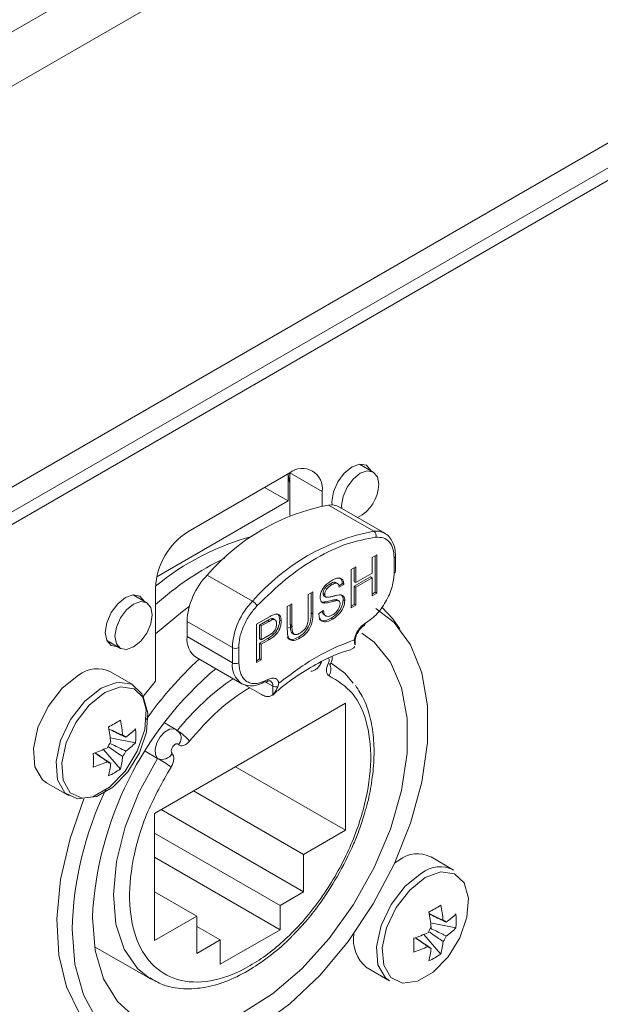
# Model space of a CAD drawing. Header units: millimetres. Extents: x 0 to 1118, y 0 to 864.
# Tile 220 of 256: x 932.66 to 939.01, y 361.01 to 371.76. Entities that reach past the tile are written whole.
import ezdxf

# ---------------------------------------------------------------- set-up
doc = ezdxf.new("R2010")
doc.units = ezdxf.units.MM

msp = doc.modelspace()

# ---------------------------------------------------------------- linework, layer by layer
at = {"color": 7, "linetype": 'Continuous', "lineweight": 15}
for p, q in [((884.531, 343.895), (1016.53, 420.097)), ((901.967, 348.716), (953.596, 378.52)), ((949.642, 376.1), (901.967, 348.578)), ((936.527, 366.822), (936.377, 366.908)), ((935.614, 366.812), (934.501, 366.169)), ((935.597, 366.792), (935.597, 366.506)), ((935.614, 366.346), (935.614, 366.812)), ((935.597, 366.506), (935.34, 366.654)), ((935.968, 366.451), (935.968, 366.608)), ((935.597, 366.506), (934.161, 365.677)), ((936.651, 366.153), (936.156, 366.439)), ((936.514, 365.887), (936.565, 365.917)), ((936.565, 365.917), (936.565, 365.497)), ((936.514, 365.715), (936.514, 365.887)), ((936.547, 365.907), (936.547, 365.508)), ((936.769, 365.737), (936.769, 365.904)), ((936.285, 365.756), (936.337, 365.785)), ((936.285, 365.336), (936.285, 365.756)), ((936.319, 365.775), (936.319, 365.623)), ((936.337, 365.785), (936.337, 365.613)), ((936.337, 365.613), (936.514, 365.715)), ((936.056, 365.6), (936.074, 365.59)), ((936.138, 365.602), (936.116, 365.615)), ((936.189, 365.602), (936.15, 365.579)), ((936.206, 365.592), (936.155, 365.562)), ((936.189, 365.602), (936.206, 365.592)), ((936.496, 365.677), (936.319, 365.575)), ((936.319, 365.623), (936.337, 365.613)), ((936.514, 365.667), (936.337, 365.565)), ((936.496, 365.677), (936.514, 365.667)), ((936.514, 365.468), (936.514, 365.667)), ((934.052, 365.393), (933.903, 365.48)), ((934.147, 365.557), (934.147, 364.537)), ((935.815, 365.484), (935.866, 365.514)), ((935.815, 365.246), (935.815, 365.484)), ((935.849, 365.503), (935.849, 365.283)), ((935.866, 365.514), (935.866, 365.272)), ((935.979, 365.493), (935.997, 365.483)), ((936.319, 365.575), (936.319, 365.376)), ((936.319, 365.575), (936.337, 365.565)), ((936.337, 365.565), (936.337, 365.366)), ((936.547, 365.508), (936.514, 365.488)), ((936.565, 365.497), (936.514, 365.468)), ((936.547, 365.508), (936.565, 365.497)), ((935.587, 365.352), (935.638, 365.382)), ((935.638, 365.382), (935.638, 365.143)), ((935.981, 365.4), (935.999, 365.39)), ((935.992, 365.464), (936.01, 365.454)), ((936.108, 365.427), (936.126, 365.417)), ((936.153, 365.412), (936.131, 365.425)), ((936.198, 365.425), (936.216, 365.415)), ((936.319, 365.376), (936.285, 365.357)), ((936.319, 365.376), (936.337, 365.366)), ((935.587, 365.111), (935.587, 365.352)), ((935.62, 365.372), (935.62, 365.154)), ((935.932, 365.277), (935.983, 365.307)), ((936.337, 365.366), (936.285, 365.336)), ((934.492, 365.19), (934.492, 365.023)), ((935.252, 365.159), (935.385, 365.236)), ((935.252, 364.739), (935.252, 365.159)), ((935.372, 365.2), (935.285, 365.15)), ((935.39, 365.19), (935.303, 365.14)), ((935.414, 365.221), (935.431, 365.21)), ((935.455, 365.207), (935.433, 365.22)), ((935.504, 365.204), (935.522, 365.194)), ((935.987, 365.262), (936.01, 365.249)), ((936.066, 365.224), (936.084, 365.214)), ((935.285, 365.15), (935.285, 365)), ((935.285, 365.15), (935.303, 365.14)), ((935.303, 365.14), (935.303, 364.989)), ((935.649, 365.135), (935.595, 365.12)), ((935.642, 365.061), (935.664, 365.048)), ((933.615, 364.982), (933.765, 364.895)), ((935.374, 365.003), (935.285, 364.951)), ((935.285, 365), (935.303, 364.989)), ((935.285, 364.951), (935.285, 364.779)), ((935.285, 364.951), (935.303, 364.941)), ((935.303, 364.989), (935.39, 365.04)), ((935.392, 364.992), (935.303, 364.941)), ((935.71, 365.019), (935.727, 365.009)), ((936.323, 364.96), (936.316, 364.987)), ((936.324, 364.935), (936.323, 364.96)), ((936.327, 364.935), (936.327, 364.972)), ((935.303, 364.941), (935.303, 364.769)), ((936.263, 364.874), (936.281, 364.878)), ((936.313, 364.899), (936.28, 364.884)), ((936.313, 364.899), (936.325, 364.917)), ((934.595, 364.794), (935.09, 364.508)), ((935.285, 364.779), (935.252, 364.76)), ((935.303, 364.769), (935.252, 364.739)), ((935.285, 364.779), (935.303, 364.769)), ((936.087, 364.721), (936.062, 364.736)), ((933.904, 364.495), (933.657, 364.637)), ((934.147, 364.537), (934.012, 364.37)), ((935.496, 364.514), (935.485, 364.476)), ((935.128, 364.492), (935.305, 364.39)), ((936.224, 364.296), (934.138, 363.092)), ((936.224, 362.908), (936.224, 364.296)), ((934.369, 364.01), (934.246, 364.081)), ((934.408, 363.976), (934.369, 364.008)), ((933.929, 363.863), (933.653, 363.916)), ((933.764, 363.576), (933.579, 363.789)), ((934.171, 363.692), (934.034, 363.771)), ((936.224, 362.908), (935.022, 363.602)), ((932.957, 363.425), (933.204, 363.282)), ((934.562, 363.337), (935.765, 362.643)), ((934.209, 363.133), (935.765, 362.234)), ((934.138, 363.092), (934.138, 361.704)), ((935.765, 362.643), (936.224, 362.908)), ((934.138, 362.877), (935.508, 362.086)), ((935.508, 361.821), (934.138, 362.612)), ((935.765, 362.234), (935.765, 362.643)), ((936.808, 362.581), (936.761, 362.552)), ((937.404, 362.473), (937.158, 362.616)), ((934.138, 362.234), (934.598, 361.969)), ((935.508, 362.086), (935.765, 362.234)), ((935.508, 361.821), (935.508, 362.086)), ((934.138, 361.704), (934.598, 361.969)), ((934.598, 361.969), (934.598, 361.561)), ((934.598, 361.857), (934.854, 361.709)), ((937.43, 361.842), (937.153, 361.895)), ((934.854, 361.443), (935.508, 361.821)), ((937.264, 361.555), (937.08, 361.768)), ((933.482, 361.635), (934.099, 361.279)), ((934.598, 361.561), (934.854, 361.709)), ((934.854, 361.709), (934.854, 361.443)), ((936.458, 361.404), (936.705, 361.261))]:
    msp.add_line(p, q, dxfattribs=at)
at = {"color": 9, "linetype": 'Continuous', "lineweight": 0}
for p, q in [((883.983, 342.983), (1016.79, 419.651)), ((901.966, 348.985), (953.761, 378.886)), ((935.588, 366.797), (935.597, 366.792)), ((935.968, 366.608), (935.614, 366.812)), ((936.534, 366.175), (936.039, 366.461)), ((936.755, 365.717), (936.755, 365.884)), ((935.208, 365.41), (934.713, 365.696)), ((935.849, 365.283), (935.866, 365.272)), ((934.492, 365.19), (934.987, 364.904)), ((935.372, 365.2), (935.39, 365.19)), ((935.62, 365.154), (935.638, 365.143)), ((934.987, 364.737), (934.492, 365.023)), ((935.374, 365.003), (935.392, 364.992)), ((934.987, 364.737), (934.987, 364.904)), ((935.058, 364.904), (935.058, 364.737)), ((935.429, 364.482), (935.34, 364.533)), ((935.429, 364.389), (935.429, 364.482))]:
    msp.add_line(p, q, dxfattribs=at)
at = {"color": 7, "linetype": 'Continuous', "lineweight": 15, "flags": 128}
for points in [[(936.5, 366.838), (936.499, 366.84), (936.451, 366.895), (936.38, 366.909), (936.295, 366.879), (936.21, 366.811), (936.139, 366.714), (936.091, 366.604), (936.074, 366.497), (936.076, 366.462)], [(935.614, 366.707), (935.612, 366.712), (935.597, 366.792)], [(936.182, 366.424), (936.18, 366.456), (936.196, 366.554), (936.24, 366.656), (936.306, 366.745), (936.383, 366.808), (936.461, 366.835), (936.527, 366.822), (936.571, 366.771), (936.587, 366.69), (936.587, 366.69)], [(934.025, 365.409), (934.024, 365.411), (933.976, 365.466), (933.905, 365.48), (933.82, 365.451)], [(933.82, 365.451), (933.736, 365.382), (933.664, 365.286), (933.616, 365.175), (933.599, 365.068), (933.616, 364.98), (933.664, 364.925), (933.736, 364.911), (933.738, 364.911)], [(934.112, 365.262), (934.096, 365.163), (934.052, 365.061), (933.986, 364.972), (933.908, 364.91), (933.831, 364.883), (933.765, 364.895), (933.721, 364.946), (933.705, 365.027), (933.721, 365.126), (933.765, 365.227), (933.831, 365.316), (933.908, 365.379), (933.986, 365.406), (934.052, 365.393), (934.096, 365.343), (934.112, 365.262)], [(936.556, 365.331), (936.754, 365.177), (936.933, 364.935), (937.056, 364.628), (937.118, 364.268), (937.118, 363.866), (937.056, 363.434), (936.933, 362.986), (936.754, 362.537), (936.525, 362.102), (936.253, 361.693), (935.946, 361.325), (935.614, 361.01), (935.269, 360.756), (934.92, 360.573), (934.58, 360.466), (934.26, 360.44), (933.969, 360.493), (933.717, 360.626), (933.512, 360.834), (933.361, 361.109), (933.268, 361.443), (933.237, 361.826), (933.237, 361.826)], [(934.516, 365.351), (934.443, 365.299), (934.147, 365.054)], [(936.815, 365.11), (936.74, 365.216), (936.622, 365.341)], [(933.458, 361.954), (933.489, 361.595), (933.581, 361.285), (933.731, 361.036), (933.934, 360.855), (934.182, 360.751), (934.465, 360.725), (934.775, 360.78), (935.099, 360.914), (935.427, 361.12), (935.745, 361.394), (936.043, 361.723), (936.31, 362.096), (936.536, 362.501), (936.713, 362.921), (936.835, 363.343), (936.897, 363.75), (936.897, 364.129), (936.835, 364.464), (936.713, 364.745), (936.536, 364.961), (936.4, 365.06)], [(936.065, 364.733), (936.217, 364.623), (936.308, 364.516)], [(933.307, 364.603), (933.129, 364.461), (932.974, 364.261), (932.864, 364.03), (932.815, 363.799), (932.831, 363.6), (932.912, 363.459), (932.957, 363.425)], [(933.554, 364.46), (933.376, 364.318), (933.221, 364.118), (933.111, 363.887), (933.061, 363.657), (933.078, 363.457), (933.159, 363.316), (933.294, 363.252), (933.463, 363.274), (933.645, 363.379), (933.815, 363.553), (933.949, 363.772), (934.03, 364.007), (934.047, 364.226), (933.997, 364.399), (933.888, 364.503), (933.733, 364.525), (933.554, 364.46)], [(933.366, 363.251), (933.214, 362.817), (933.111, 362.368), (933.07, 361.939), (933.091, 361.544), (933.174, 361.196), (933.316, 360.905), (933.514, 360.681), (933.76, 360.531), (934.047, 360.459), (934.127, 360.454)], [(937.054, 362.439), (936.876, 362.297), (936.721, 362.097), (936.611, 361.866), (936.562, 361.635), (936.578, 361.436), (936.659, 361.295), (936.705, 361.261)]]:
    msp.add_lwpolyline(points, dxfattribs=at)
at = {"color": 9, "linetype": 'Continuous', "lineweight": 0, "flags": 128}
for points in [[(936.034, 364.729), (936.046, 364.726), (936.054, 364.724), (936.058, 364.725), (936.058, 364.725)], [(933.595, 364.411), (933.424, 364.276), (933.276, 364.085), (933.171, 363.864), (933.124, 363.644), (933.14, 363.453), (933.217, 363.318), (933.346, 363.257), (933.508, 363.278), (933.682, 363.379), (933.844, 363.545), (933.972, 363.754), (934.049, 363.978), (934.065, 364.187), (934.018, 364.353), (933.913, 364.453), (933.765, 364.473), (933.595, 364.411)], [(934.171, 363.692), (934.147, 363.733), (934.144, 363.793), (934.161, 363.861), (934.198, 363.927), (934.246, 363.98), (934.3, 364.012), (934.349, 364.017), (934.369, 364.009)], [(934.328, 363.745), (934.321, 363.758), (934.319, 363.778), (934.325, 363.801), (934.337, 363.823), (934.354, 363.841), (934.371, 363.851), (934.388, 363.853), (934.4, 363.845)], [(934.086, 361.286), (933.95, 361.395), (933.804, 361.608), (933.715, 361.883), (933.688, 362.207), (933.722, 362.566), (933.817, 362.945), (933.969, 363.326), (934.171, 363.692)], [(937.095, 362.39), (936.924, 362.254), (936.776, 362.064), (936.672, 361.843), (936.624, 361.623), (936.64, 361.432), (936.718, 361.297), (936.846, 361.236), (937.008, 361.257), (937.182, 361.357), (937.344, 361.523), (937.472, 361.733), (937.55, 361.957), (937.566, 362.166), (937.518, 362.332), (937.413, 362.431), (937.266, 362.452), (937.095, 362.39)]]:
    msp.add_lwpolyline(points, dxfattribs=at)
at = {"color": 7, "linetype": 'Continuous', "lineweight": 15}
for centre, radius, start, end in [((935.752, 366.643), 0.218, 350.786, 129.2033), ((936.17, 366.697), 0.416, 296.3026, 359.0498), ((936.468, 364.186), 2.315, 100.6887, 139.306), ((936.064, 366.274), 0.189, 60.936, 97.8448), ((934.915, 365.522), 0.768, 122.6055, 177.3945), ((935.933, 363.411), 2.804, 105.0759, 129.5515), ((936.362, 362.896), 3.322, 116.0101, 131.7993), ((935.271, 365.151), 0.78, 135.6802, 177.1412), ((936.744, 365.74), 0.0251, 294.3747, 354.3052), ((936.411, 365.163), 0.0252, 305.7787, 5.6134), ((934.73, 364.993), 0.24, 172.7442, 235.9436), ((937.482, 361.7), 4.201, 132.8807, 144.8528), ((933.51, 364.343), 0.329, 63.3914, 127.919), ((937.277, 361.756), 3.824, 130.2007, 177.0331), ((935.923, 364.663), 0.14, 331.3054, 19.576), ((935.194, 364.737), 0.251, 245.6929, 305.6176), ((935.355, 364.553), 0.0252, 234.384, 294.2896), ((932.414, 366.298), 2.571, 298.314, 301.6806), ((932.282, 363.8), 1.514, 5.4341, 11.7851), ((932.151, 363.725), 1.514, 5.4341, 11.7851), ((933.318, 364.626), 0.865, 305.7806, 315.009), ((933.07, 363.939), 0.862, 354.975, 5.025), ((934.144, 363.577), 0.483, 39.0348, 59.9007), ((933.89, 363.695), 0.29, 143.1806, 156.8194), ((933.779, 363.887), 0.0576, 39.8198, 80.1694), ((932.994, 365.186), 1.514, 288.2126, 294.5632), ((933.557, 363.887), 0.29, 323.1806, 336.8194), ((933.318, 364.475), 0.865, 305.7806, 315.009), ((930.898, 363.672), 2.571, 358.3164, 1.6836), ((932.994, 365.035), 1.514, 288.2126, 294.5632), ((933.668, 363.695), 0.0576, 219.8198, 260.1694), ((932.928, 363.8), 0.865, 344.9889, 354.2168), ((934.221, 363.806), 0.124, 246.4001, 330.2717), ((932.798, 363.725), 0.865, 344.9889, 354.2168), ((933.269, 364.282), 0.862, 294.972, 305.0226), ((937.027, 361.72), 3.792, 154.5993, 178.3979), ((937.01, 362.321), 0.329, 63.3914, 127.919), ((937.257, 362.179), 0.329, 63.3914, 127.919), ((935.914, 364.276), 2.571, 298.314, 301.6806), ((935.782, 361.779), 1.514, 5.4341, 11.7851), ((935.651, 361.704), 1.514, 5.4341, 11.7851), ((936.818, 362.604), 0.865, 305.7806, 315.009), ((936.571, 361.917), 0.862, 354.975, 5.025), ((937.391, 361.673), 0.29, 143.1806, 156.8194), ((937.279, 361.866), 0.0576, 39.8198, 80.1694), ((936.818, 362.453), 0.865, 305.7806, 315.009), ((936.705, 361.713), 0.396, 170.3564, 231.3111), ((936.494, 363.165), 1.514, 288.2126, 294.5632), ((934.398, 361.651), 2.571, 358.3164, 1.6836), ((937.057, 361.866), 0.29, 323.1806, 336.8194), ((936.494, 363.014), 1.514, 288.2126, 294.5632), ((937.168, 361.673), 0.0576, 219.8198, 260.1694), ((936.298, 361.704), 0.865, 344.9889, 354.2168), ((936.429, 361.779), 0.865, 344.9889, 354.2168), ((936.769, 362.261), 0.862, 294.972, 305.0226)]:
    msp.add_arc(centre, radius, start, end, dxfattribs=at)
at = {"color": 9, "linetype": 'Continuous', "lineweight": 0}
for centre, radius, start, end in [((936.963, 363.9), 2.315, 100.6887, 139.306), ((936.559, 365.988), 0.189, 60.936, 97.8448), ((936.5, 366.127), 0.0589, 342.3981, 54.6696), ((936.744, 365.906), 0.0252, 294.3885, 354.1474), ((935.766, 364.865), 0.78, 135.6802, 177.1412), ((935.142, 365.298), 0.13, 28.1427, 59.5587), ((936.308, 364.972), 0.0192, 320.12, 358.752), ((935.022, 364.972), 0.0769, 242.6097, 297.3903), ((935.232, 364.71), 0.246, 173.7012, 234.9867), ((935.022, 364.805), 0.0769, 242.6097, 297.3903), ((935.981, 364.762), 0.0629, 328.2013, 23.6064), ((936.479, 362.36), 2.656, 123.8345, 142.0079), ((935.352, 364.55), 0.024, 304.0385, 7.2576), ((935.366, 364.488), 0.0633, 354.497, 52.9664), ((935.464, 364.552), 0.0781, 242.8874, 285.1251), ((934.324, 363.916), 0.103, 317.2589, 35.8986), ((933.303, 362.188), 1.737, 54.2606, 60.0127)]:
    msp.add_arc(centre, radius, start, end, dxfattribs=at)
at = {"color": 7, "linetype": 'Continuous', "lineweight": 15}
for points, knots in [([(936.7, 366.113), (936.7, 366.113), (936.686, 366.134), (936.666, 366.145), (936.647, 366.156)], [0, 0, 0, 0, 0.03784, 1, 1, 1, 1]), ([(936.769, 365.904), (936.768, 365.932), (936.764, 365.988), (936.741, 366.059), (936.714, 366.095), (936.7, 366.113)], [0, 0, 0, 0, 0.334504, 0.672705, 1, 1, 1, 1]), ([(936.436, 365.166), (936.476, 365.194), (936.538, 365.237), (936.612, 365.326), (936.663, 365.402), (936.704, 365.485), (936.744, 365.593), (936.75, 365.668), (936.755, 365.717)], [0, 0, 0, 0, 0.239443, 0.369626, 0.5, 0.630183, 0.760557, 1, 1, 1, 1]), ([(935.945, 365.45), (935.947, 365.463), (935.949, 365.491), (935.967, 365.535), (936.007, 365.593), (936.045, 365.619), (936.072, 365.637)], [0, 0, 0, 0, 0.187029, 0.374124, 0.56114, 1, 1, 1, 1]), ([(936.056, 365.6), (936.046, 365.594), (936.026, 365.582), (936, 365.555), (935.982, 365.522), (935.98, 365.503), (935.979, 365.493)], [0, 0, 0, 0, 0.28129, 0.56082, 0.78068, 1, 1, 1, 1]), ([(936.074, 365.59), (936.064, 365.584), (936.044, 365.572), (936.018, 365.545), (936, 365.512), (935.998, 365.493), (935.997, 365.483)], [0, 0, 0, 0, 0.28129, 0.56082, 0.78068, 1, 1, 1, 1]), ([(936.116, 365.61), (936.113, 365.613), (936.098, 365.624), (936.074, 365.611), (936.056, 365.6)], [0, 0, 0, 0, 0.228726, 1, 1, 1, 1]), ([(936.072, 365.637), (936.09, 365.647), (936.125, 365.665), (936.172, 365.665), (936.2, 365.637), (936.204, 365.607), (936.206, 365.592)], [0, 0, 0, 0, 0.2807972, 0.5601508, 0.7798767, 1, 1, 1, 1]), ([(936.155, 365.562), (936.153, 365.573), (936.149, 365.596), (936.12, 365.614), (936.091, 365.599), (936.074, 365.59)], [0, 0, 0, 0, 0.281097, 0.560287, 1, 1, 1, 1]), ([(936.158, 365.666), (936.166, 365.66), (936.184, 365.647), (936.187, 365.617), (936.189, 365.602)], [0, 0, 0, 0, 0.4688785, 1, 1, 1, 1]), ([(935.979, 365.493), (935.98, 365.486), (935.981, 365.473), (935.989, 365.467), (935.992, 365.464)], [0, 0, 0, 0, 0.559617, 1, 1, 1, 1]), ([(935.997, 365.483), (935.997, 365.476), (935.998, 365.462), (936.006, 365.456), (936.01, 365.454)], [0, 0, 0, 0, 0.559617, 1, 1, 1, 1]), ([(936.01, 365.454), (936.025, 365.454), (936.05, 365.454), (936.089, 365.466), (936.121, 365.475), (936.142, 365.478), (936.153, 365.48)], [0, 0, 0, 0, 0.338408, 0.558974, 0.779535, 1, 1, 1, 1]), ([(936.153, 365.48), (936.162, 365.48), (936.181, 365.48), (936.202, 365.466), (936.214, 365.443), (936.215, 365.424), (936.216, 365.415)], [0, 0, 0, 0, 0.280371, 0.559909, 0.779859, 1, 1, 1, 1]), ([(936.172, 365.481), (936.176, 365.479), (936.187, 365.473), (936.196, 365.453), (936.197, 365.434), (936.198, 365.425)], [0, 0, 0, 0, 0.269296, 0.634489, 1, 1, 1, 1]), ([(935.999, 365.39), (935.991, 365.391), (935.975, 365.392), (935.951, 365.408), (935.948, 365.434), (935.945, 365.45)], [0, 0, 0, 0, 0.281445, 0.562273, 1, 1, 1, 1]), ([(935.981, 365.4), (935.973, 365.4), (935.962, 365.4), (935.954, 365.407), (935.952, 365.408)], [0, 0, 0, 0, 0.7679913, 1, 1, 1, 1]), ([(936.108, 365.427), (936.094, 365.424), (936.07, 365.419), (936.036, 365.409), (936.008, 365.403), (935.99, 365.401), (935.981, 365.4)], [0, 0, 0, 0, 0.339939, 0.560025, 0.780082, 1, 1, 1, 1]), ([(936.126, 365.417), (936.111, 365.414), (936.088, 365.409), (936.054, 365.399), (936.026, 365.392), (936.008, 365.391), (935.999, 365.39)], [0, 0, 0, 0, 0.339939, 0.560025, 0.780082, 1, 1, 1, 1]), ([(936.198, 365.425), (936.195, 365.403), (936.189, 365.359), (936.14, 365.277), (936.094, 365.244), (936.066, 365.224)], [0, 0, 0, 0, 0.279942, 0.56008, 1, 1, 1, 1]), ([(936.081, 365.261), (936.092, 365.268), (936.114, 365.283), (936.142, 365.314), (936.161, 365.351), (936.163, 365.372), (936.164, 365.382)], [0, 0, 0, 0, 0.280917, 0.560813, 0.780502, 1, 1, 1, 1]), ([(936.216, 365.415), (936.213, 365.393), (936.207, 365.349), (936.158, 365.267), (936.112, 365.234), (936.084, 365.214)], [0, 0, 0, 0, 0.279942, 0.56008, 1, 1, 1, 1]), ([(936.133, 365.423), (936.133, 365.423), (936.128, 365.43), (936.118, 365.428), (936.108, 365.427)], [0, 0, 0, 0, 0.024329, 1, 1, 1, 1]), ([(936.164, 365.382), (936.164, 365.389), (936.163, 365.403), (936.149, 365.417), (936.135, 365.417), (936.126, 365.417)], [0, 0, 0, 0, 0.280089, 0.55997, 1, 1, 1, 1]), ([(935.439, 365.263), (935.452, 365.267), (935.478, 365.275), (935.505, 365.258), (935.519, 365.229), (935.521, 365.206), (935.522, 365.194)], [0, 0, 0, 0, 0.280013, 0.55891, 0.779396, 1, 1, 1, 1]), ([(935.473, 365.272), (935.478, 365.27), (935.491, 365.264), (935.502, 365.239), (935.503, 365.216), (935.504, 365.204)], [0, 0, 0, 0, 0.237556, 0.618675, 1, 1, 1, 1]), ([(935.849, 365.283), (935.848, 365.256), (935.847, 365.203), (935.817, 365.117), (935.763, 365.053), (935.728, 365.03), (935.71, 365.019)], [0, 0, 0, 0, 0.281627, 0.559158, 0.778983, 1, 1, 1, 1]), ([(935.866, 365.272), (935.866, 365.246), (935.865, 365.193), (935.835, 365.107), (935.781, 365.043), (935.745, 365.02), (935.727, 365.009)], [0, 0, 0, 0, 0.281627, 0.559158, 0.778983, 1, 1, 1, 1]), ([(936.084, 365.214), (936.062, 365.203), (936.02, 365.181), (935.967, 365.186), (935.937, 365.223), (935.933, 365.259), (935.932, 365.277)], [0, 0, 0, 0, 0.280814, 0.559563, 0.77962, 1, 1, 1, 1]), ([(935.969, 365.299), (935.971, 365.29), (935.973, 365.273), (935.985, 365.267), (935.992, 365.264)], [0, 0, 0, 0, 0.475691, 1, 1, 1, 1]), ([(935.983, 365.307), (935.985, 365.292), (935.989, 365.262), (936.016, 365.243), (936.049, 365.245), (936.071, 365.256), (936.081, 365.261)], [0, 0, 0, 0, 0.280632, 0.5586744, 0.7791973, 1, 1, 1, 1]), ([(935.414, 365.221), (935.406, 365.218), (935.392, 365.212), (935.378, 365.204), (935.372, 365.2)], [0, 0, 0, 0, 0.559585, 1, 1, 1, 1]), ([(935.504, 365.204), (935.502, 365.182), (935.498, 365.138), (935.452, 365.051), (935.404, 365.021), (935.374, 365.003)], [0, 0, 0, 0, 0.280751, 0.559708, 1, 1, 1, 1]), ([(935.385, 365.236), (935.395, 365.242), (935.413, 365.252), (935.431, 365.26), (935.439, 365.263)], [0, 0, 0, 0, 0.560101, 1, 1, 1, 1]), ([(935.431, 365.21), (935.424, 365.207), (935.41, 365.202), (935.396, 365.194), (935.39, 365.19)], [0, 0, 0, 0, 0.559585, 1, 1, 1, 1]), ([(935.39, 365.04), (935.402, 365.047), (935.424, 365.06), (935.454, 365.093), (935.469, 365.131), (935.47, 365.152), (935.471, 365.163)], [0, 0, 0, 0, 0.281401, 0.559753, 0.779356, 1, 1, 1, 1]), ([(935.522, 365.194), (935.52, 365.172), (935.516, 365.128), (935.47, 365.041), (935.421, 365.011), (935.392, 364.992)], [0, 0, 0, 0, 0.280751, 0.559708, 1, 1, 1, 1]), ([(935.434, 365.217), (935.433, 365.219), (935.427, 365.223), (935.419, 365.222), (935.414, 365.221)], [0, 0, 0, 0, 0.311599, 1, 1, 1, 1]), ([(935.471, 365.163), (935.47, 365.171), (935.469, 365.187), (935.46, 365.203), (935.447, 365.212), (935.437, 365.211), (935.431, 365.21)], [0, 0, 0, 0, 0.280261, 0.560078, 0.78015, 1, 1, 1, 1]), ([(935.723, 365.06), (935.734, 365.067), (935.755, 365.08), (935.787, 365.111), (935.815, 365.173), (935.815, 365.216), (935.815, 365.246)], [0, 0, 0, 0, 0.187561, 0.374239, 0.559719, 1, 1, 1, 1]), ([(936.066, 365.224), (936.045, 365.214), (936.003, 365.192), (935.953, 365.193), (935.938, 365.216), (935.934, 365.223)], [0, 0, 0, 0, 0.405875, 0.808766, 1, 1, 1, 1]), ([(935.727, 365.009), (935.704, 364.997), (935.658, 364.973), (935.604, 364.991), (935.589, 365.05), (935.587, 365.091), (935.587, 365.111)], [0, 0, 0, 0, 0.280729, 0.557904, 0.778403, 1, 1, 1, 1]), ([(935.62, 365.154), (935.621, 365.137), (935.622, 365.103), (935.629, 365.064), (935.643, 365.062), (935.645, 365.062)], [0, 0, 0, 0, 0.474801, 0.943784, 1, 1, 1, 1]), ([(935.638, 365.143), (935.638, 365.126), (935.639, 365.091), (935.652, 365.049), (935.687, 365.042), (935.711, 365.054), (935.723, 365.06)], [0, 0, 0, 0, 0.281788, 0.560122, 0.779386, 1, 1, 1, 1]), ([(936.327, 364.972), (936.329, 364.988), (936.332, 365.019), (936.355, 365.07), (936.387, 365.115), (936.413, 365.134), (936.426, 365.143)], [0, 0, 0, 0, 0.2500011, 0.5000014, 0.7500011, 1, 1, 1, 1]), ([(935.71, 365.019), (935.687, 365.008), (935.642, 364.985), (935.595, 364.993), (935.588, 365.017), (935.587, 365.02)], [0, 0, 0, 0, 0.473986, 0.941971, 1, 1, 1, 1]), ([(935.428, 364.384), (935.459, 364.412), (935.566, 364.507), (935.754, 364.638), (935.987, 364.77), (936.159, 364.848), (936.247, 364.87), (936.263, 364.874)], [0, 0, 0, 0, 0.11226, 0.383706, 0.659168, 0.937474, 1, 1, 1, 1]), ([(936.058, 364.725), (936.065, 364.742), (936.077, 364.767), (936.077, 364.794), (936.077, 364.803)], [0, 0, 0, 0, 0.655536, 1, 1, 1, 1]), ([(936.052, 364.708), (936.052, 364.708), (936.052, 364.707), (936.052, 364.71), (936.054, 364.716), (936.057, 364.722), (936.058, 364.725)], [0, 0, 0, 0, 0.104869, 0.36623, 0.663564, 1, 1, 1, 1]), ([(935.365, 364.531), (935.374, 364.535), (935.391, 364.543), (935.399, 364.54), (935.403, 364.539)], [0, 0, 0, 0, 0.51207, 1, 1, 1, 1]), ([(935.485, 364.476), (935.471, 364.449), (935.454, 364.414), (935.434, 364.394), (935.429, 364.389)], [0, 0, 0, 0, 0.752751, 1, 1, 1, 1]), ([(936.429, 363.089), (936.435, 363.109), (936.469, 363.211), (936.506, 363.399), (936.537, 363.649), (936.536, 363.894), (936.501, 364.124), (936.437, 364.329), (936.365, 364.439), (936.332, 364.491)], [0, 0, 0, 0, 0.03646, 0.187487, 0.346884, 0.510592, 0.677711, 0.848123, 1, 1, 1, 1]), ([(935.305, 364.39), (935.322, 364.382), (935.357, 364.366), (935.4, 364.369), (935.42, 364.383), (935.429, 364.389)], [0, 0, 0, 0, 0.367496, 0.73481, 1, 1, 1, 1]), ([(933.636, 364.017), (933.675, 363.998), (933.726, 363.974), (933.777, 363.949), (933.789, 363.944)], [0, 0, 0, 0, 0.770594, 1, 1, 1, 1]), ([(933.823, 363.924), (933.811, 363.93), (933.748, 363.961), (933.686, 363.991), (933.636, 364.015)], [0, 0, 0, 0, 0.203941, 1, 1, 1, 1]), ([(933.789, 363.713), (933.777, 363.721), (933.724, 363.757), (933.672, 363.793), (933.63, 363.821)], [0, 0, 0, 0, 0.221883, 1, 1, 1, 1]), ([(933.65, 363.857), (933.695, 363.835), (933.753, 363.807), (933.811, 363.779), (933.823, 363.773)], [0, 0, 0, 0, 0.779333, 1, 1, 1, 1]), ([(933.624, 363.658), (933.613, 363.665), (933.566, 363.697), (933.52, 363.729), (933.484, 363.754)], [0, 0, 0, 0, 0.229363, 1, 1, 1, 1]), ([(933.486, 363.755), (933.531, 363.723), (933.589, 363.684), (933.646, 363.646), (933.658, 363.638)], [0, 0, 0, 0, 0.796095, 1, 1, 1, 1]), ([(936.132, 362.4), (936.196, 362.518), (936.284, 362.685), (936.377, 362.917), (936.41, 363.028), (936.429, 363.089)], [0, 0, 0, 0, 0.5262533, 0.7379516, 1, 1, 1, 1]), ([(935.654, 361.766), (935.699, 361.814), (935.795, 361.915), (935.961, 362.123), (936.067, 362.294), (936.132, 362.4)], [0, 0, 0, 0, 0.255704, 0.540286, 1, 1, 1, 1]), ([(937.136, 361.996), (937.175, 361.977), (937.226, 361.953), (937.277, 361.928), (937.289, 361.923)], [0, 0, 0, 0, 0.770594, 1, 1, 1, 1]), ([(937.324, 361.903), (937.311, 361.909), (937.249, 361.939), (937.186, 361.97), (937.136, 361.994)], [0, 0, 0, 0, 0.203941, 1, 1, 1, 1]), ([(937.15, 361.836), (937.195, 361.814), (937.253, 361.786), (937.311, 361.758), (937.324, 361.752)], [0, 0, 0, 0, 0.779333, 1, 1, 1, 1]), ([(934.089, 361.294), (934.133, 361.267), (934.242, 361.201), (934.451, 361.167), (934.695, 361.183), (934.942, 361.258), (935.182, 361.379), (935.412, 361.541), (935.569, 361.674), (935.647, 361.759), (935.654, 361.766)], [0, 0, 0, 0, 0.1031187, 0.2582909, 0.4121447, 0.561969, 0.7064684, 0.8437298, 0.9854987, 1, 1, 1, 1]), ([(937.124, 361.636), (937.113, 361.644), (937.066, 361.676), (937.02, 361.708), (936.984, 361.733)], [0, 0, 0, 0, 0.229363, 1, 1, 1, 1]), ([(936.986, 361.733), (937.032, 361.702), (937.089, 361.663), (937.147, 361.624), (937.158, 361.616)], [0, 0, 0, 0, 0.796095, 1, 1, 1, 1]), ([(937.289, 361.692), (937.277, 361.7), (937.225, 361.735), (937.172, 361.771), (937.131, 361.799)], [0, 0, 0, 0, 0.221883, 1, 1, 1, 1])]:
    msp.add_open_spline(points, degree=3, knots=knots, dxfattribs=at)
at = {"color": 9, "linetype": 'Continuous', "lineweight": 0}
for points, knots in [([(936.556, 366.109), (936.451, 366.09), (936.241, 366.052), (935.906, 365.891), (935.571, 365.665), (935.361, 365.461), (935.256, 365.359)], [0, 0, 0, 0, 0.247677, 0.5, 0.752323, 1, 1, 1, 1]), ([(936.755, 365.884), (936.752, 365.918), (936.747, 365.987), (936.704, 366.062), (936.64, 366.109), (936.583, 366.109), (936.556, 366.109)], [0, 0, 0, 0, 0.24442, 0.5, 0.75558, 1, 1, 1, 1]), ([(935.256, 365.359), (935.229, 365.327), (935.172, 365.262), (935.108, 365.141), (935.065, 365.017), (935.06, 364.941), (935.058, 364.904)], [0, 0, 0, 0, 0.24442, 0.5, 0.75558, 1, 1, 1, 1]), ([(936.316, 364.987), (936.321, 365.004), (936.33, 365.04), (936.359, 365.092), (936.396, 365.138), (936.423, 365.157), (936.436, 365.166)], [0, 0, 0, 0, 0.242943, 0.5, 0.757057, 1, 1, 1, 1]), ([(935.058, 364.737), (935.062, 364.693), (935.068, 364.626), (935.108, 364.563), (935.149, 364.528), (935.2, 364.51), (935.274, 364.507), (935.336, 364.535), (935.376, 364.553)], [0, 0, 0, 0, 0.239443, 0.369626, 0.5, 0.630183, 0.760557, 1, 1, 1, 1]), ([(935.844, 364.646), (935.854, 364.646), (935.875, 364.648), (935.91, 364.671), (935.941, 364.705), (935.955, 364.733), (935.962, 364.747)], [0, 0, 0, 0, 0.2506791, 0.5001864, 0.7593816, 1, 1, 1, 1]), ([(936.034, 364.729), (936.028, 364.715), (936.016, 364.686), (936.014, 364.644), (936.023, 364.611), (936.038, 364.6), (936.045, 364.595)], [0, 0, 0, 0, 0.250679, 0.500186, 0.759382, 1, 1, 1, 1]), ([(936.045, 364.595), (936.136, 364.54), (936.322, 364.425), (936.477, 364.076), (936.517, 363.632), (936.433, 363.131), (936.239, 362.614), (935.944, 362.119), (935.577, 361.703), (935.181, 361.406), (934.785, 361.245), (934.418, 361.239), (934.124, 361.393), (933.93, 361.686), (933.846, 362.09), (933.885, 362.58), (934.041, 363.108), (934.226, 363.437), (934.317, 363.598)], [0, 0, 0, 0, 0.061041, 0.125, 0.188959, 0.25, 0.311041, 0.375, 0.438959, 0.5, 0.561041, 0.625, 0.688959, 0.75, 0.811041, 0.875, 0.938959, 1, 1, 1, 1]), ([(935.496, 364.514), (935.492, 364.526), (935.483, 364.551), (935.454, 364.57), (935.417, 364.573), (935.389, 364.56), (935.376, 364.553)], [0, 0, 0, 0, 0.2429429, 0.5, 0.7570571, 1, 1, 1, 1]), ([(934.519, 363.881), (934.621, 363.999), (934.828, 364.237), (935.059, 364.389), (935.175, 364.465)], [0, 0, 0, 0, 0.495744, 1, 1, 1, 1]), ([(934.4, 363.845), (934.407, 363.839), (934.422, 363.827), (934.454, 363.83), (934.488, 363.848), (934.509, 363.87), (934.519, 363.881)], [0, 0, 0, 0, 0.250679, 0.500186, 0.759382, 1, 1, 1, 1]), ([(934.317, 363.598), (934.325, 363.612), (934.34, 363.64), (934.349, 363.684), (934.346, 363.722), (934.334, 363.737), (934.328, 363.745)], [0, 0, 0, 0, 0.250679, 0.500186, 0.759382, 1, 1, 1, 1])]:
    msp.add_open_spline(points, degree=3, knots=knots, dxfattribs=at)
msp.add_open_spline([(936.316, 364.987), (936.179, 364.933), (935.906, 364.825), (935.633, 364.618), (935.496, 364.514)], degree=3, dxfattribs=at)

doc.saveas('drawing.dxf')
